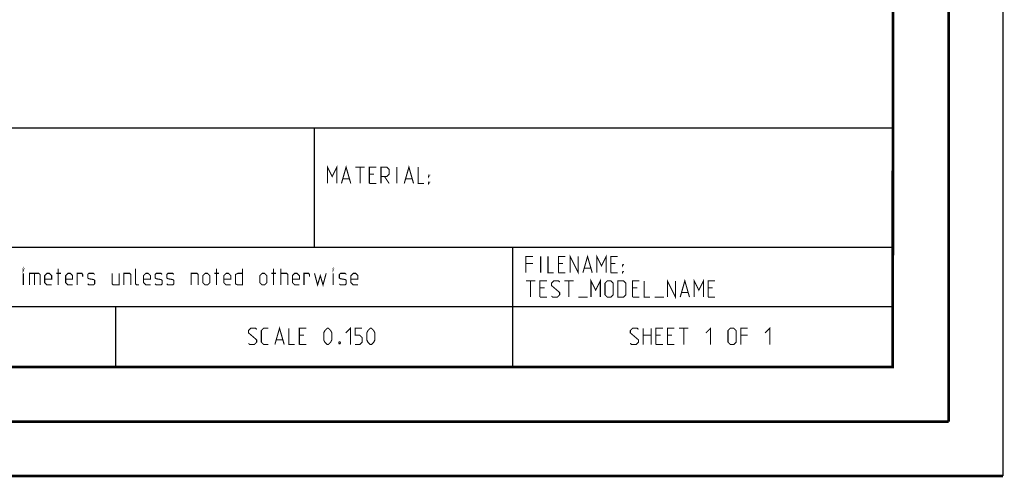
# Model space of a CAD drawing. Header units: millimetres. Extents: x 0 to 420, y 0 to 297.
# Tile 49 of 130: x 329 to 420, y 0 to 42. Entities that reach past the tile are written whole.
import ezdxf

# ---------------------------------------------------------------- set-up
doc = ezdxf.new("R2010")
doc.units = ezdxf.units.MM
doc.header["$LTSCALE"] = 23.1
doc.layers.get('0').update_dxf_attribs({"linetype": 'CONTINUOUS'})

msp = doc.modelspace()

# ---------------------------------------------------------------- linework, layer by layer
at = {"color": 7, "linetype": 'CONTINUOUS'}
for p, q in [((420, 297), (420, 0)), ((410, 287), (409.83, 10.109)), ((409.86, 10.074), (25.007, 10.013))]:
    msp.add_line(p, q, dxfattribs=at)
at = {"color": 2, "linetype": 'CONTINUOUS'}
for p, q in [((409.81, 81.495), (409.81, 10.125)), ((301.69, 32.085), (409.81, 32.085)), ((356.53, 32.085), (356.53, 21.105)), ((301.69, 21.105), (409.81, 21.105)), ((374.81, 21.105), (374.81, 10.125)), ((301.69, 15.615), (409.81, 15.615)), ((338.25, 15.615), (338.25, 10.125)), ((246.85, 10.125), (409.81, 10.125))]:
    msp.add_line(p, q, dxfattribs=at)
at = {"color": 7, "linetype": 'CONTINUOUS', "const_width": 0.25}
for points in [[(415, 5), (415, 292)], [(410, 287), (409.847, 9.923)], [(409.831, 10.048), (25, 10)], [(20, 5), (415, 5)], [(420, 0), (0, 0)]]:
    msp.add_lwpolyline(points, dxfattribs=at)
at = {"color": 2, "linetype": 'CONTINUOUS', "const_width": 0.1}
for points in [[(357.771, 26.97), (357.771, 28.47), (358.199, 27.613), (358.628, 28.47), (358.628, 26.97)], [(359.056, 26.97), (359.485, 28.47), (359.914, 26.97)], [(360.342, 28.47), (361.199, 28.47)], [(360.771, 26.97), (360.771, 28.47)], [(361.628, 26.97), (361.628, 28.47), (362.271, 28.47)], [(362.699, 26.97), (362.699, 28.47), (363.235, 28.47), (363.449, 28.256), (363.449, 27.827), (363.235, 27.613), (362.699, 27.613)], [(364.164, 26.97), (364.164, 28.47)], [(364.842, 26.97), (365.271, 28.47), (365.699, 26.97)], [(366.128, 28.47), (366.128, 26.97), (366.664, 26.97)], [(359.199, 27.398), (359.771, 27.398)], [(362.056, 27.827), (361.628, 27.827)], [(363.021, 27.613), (363.449, 26.97)], [(364.985, 27.398), (365.556, 27.398)], [(367.092, 27.613), (367.092, 27.72), (367.164, 27.72), (367.092, 27.613)], [(361.628, 26.97), (362.271, 26.97)], [(367.092, 26.97), (367.092, 27.077), (367.164, 27.077), (367.092, 26.97)], [(376.051, 18.735), (376.051, 20.235), (376.694, 20.235)], [(377.408, 18.735), (377.408, 20.235)], [(378.086, 20.235), (378.086, 18.735), (378.622, 18.735)], [(379.051, 18.735), (379.051, 20.235), (379.694, 20.235)], [(380.122, 18.735), (380.122, 20.235), (380.872, 18.735), (380.872, 20.235)], [(381.301, 18.735), (381.729, 20.235), (382.158, 18.735)], [(382.586, 18.735), (382.586, 20.235), (383.015, 19.378), (383.444, 20.235), (383.444, 18.735)], [(383.872, 18.735), (383.872, 20.235), (384.515, 20.235)], [(329.752, 19.003), (329.752, 19.11), (329.788, 19.11), (329.752, 19.003)], [(332.966, 17.61), (332.966, 19.11)], [(340.395, 17.61), (340.181, 17.61), (340.074, 17.717), (340.074, 19.11)], [(347.538, 17.61), (347.538, 19.11)], [(349.931, 19.11), (349.931, 17.61), (349.502, 17.61), (349.288, 17.717), (349.288, 18.574), (349.502, 18.681), (349.931, 18.681)], [(352.788, 17.61), (352.788, 19.11)], [(353.466, 17.61), (353.466, 19.11)], [(358.288, 19.003), (358.288, 19.11), (358.324, 19.11), (358.288, 19.003)], [(376.694, 19.592), (376.051, 19.592)], [(379.479, 19.592), (379.051, 19.592)], [(381.444, 19.163), (382.015, 19.163)], [(384.301, 19.592), (383.872, 19.592)], [(384.944, 19.378), (384.944, 19.485), (385.015, 19.485), (384.944, 19.378)], [(329.752, 17.61), (329.752, 18.681)], [(330.324, 17.61), (330.324, 18.681), (331.181, 18.681), (331.288, 18.574), (331.288, 17.61)], [(330.788, 18.681), (330.788, 17.61)], [(332.359, 17.61), (331.931, 17.61), (331.716, 17.824), (331.716, 18.467), (331.931, 18.681), (332.145, 18.681), (332.359, 18.467), (332.359, 18.146), (331.716, 18.146)], [(332.788, 18.681), (333.216, 18.681)], [(334.288, 17.61), (333.859, 17.61), (333.645, 17.824), (333.645, 18.467), (333.859, 18.681), (334.074, 18.681), (334.288, 18.467), (334.288, 18.146), (333.645, 18.146)], [(334.716, 17.61), (334.716, 18.681), (335.145, 18.681), (335.216, 18.574), (335.216, 18.36)], [(335.681, 17.717), (335.788, 17.61), (336.216, 17.61), (336.324, 17.717), (336.324, 18.038), (336.216, 18.11), (335.788, 18.181), (335.681, 18.253), (335.681, 18.574), (335.788, 18.681), (336.216, 18.681), (336.324, 18.574)], [(337.931, 18.681), (337.931, 17.717), (338.038, 17.61), (338.574, 17.61), (338.574, 18.681)], [(339.002, 17.61), (339.002, 18.681), (339.538, 18.681), (339.645, 18.574), (339.645, 17.61)], [(341.466, 17.61), (341.038, 17.61), (340.824, 17.824), (340.824, 18.467), (341.038, 18.681), (341.252, 18.681), (341.466, 18.467), (341.466, 18.146), (340.824, 18.146)], [(341.895, 17.717), (342.002, 17.61), (342.431, 17.61), (342.538, 17.717), (342.538, 18.038), (342.431, 18.11), (342.002, 18.181), (341.895, 18.253), (341.895, 18.574), (342.002, 18.681), (342.431, 18.681), (342.538, 18.574)], [(342.966, 17.717), (343.074, 17.61), (343.502, 17.61), (343.609, 17.717), (343.609, 18.038), (343.502, 18.11), (343.074, 18.181), (342.966, 18.253), (342.966, 18.574), (343.074, 18.681), (343.502, 18.681), (343.609, 18.574)], [(345.216, 17.61), (345.216, 18.681), (345.752, 18.681), (345.859, 18.574), (345.859, 17.61)], [(346.288, 17.824), (346.288, 18.467), (346.502, 18.681), (346.716, 18.681), (346.931, 18.467), (346.931, 17.824), (346.716, 17.61), (346.502, 17.61), (346.288, 17.824)], [(347.359, 18.681), (347.788, 18.681)], [(348.859, 17.61), (348.431, 17.61), (348.216, 17.824), (348.216, 18.467), (348.431, 18.681), (348.645, 18.681), (348.859, 18.467), (348.859, 18.146), (348.216, 18.146)], [(351.538, 17.824), (351.538, 18.467), (351.752, 18.681), (351.966, 18.681), (352.181, 18.467), (352.181, 17.824), (351.966, 17.61), (351.752, 17.61), (351.538, 17.824)], [(352.609, 18.681), (353.038, 18.681)], [(353.466, 18.681), (354.002, 18.681), (354.109, 18.574), (354.109, 17.61)], [(355.181, 17.61), (354.752, 17.61), (354.538, 17.824), (354.538, 18.467), (354.752, 18.681), (354.966, 18.681), (355.181, 18.467), (355.181, 18.146), (354.538, 18.146)], [(355.609, 17.61), (355.609, 18.681), (356.038, 18.681), (356.109, 18.574), (356.109, 18.36)], [(356.574, 18.681), (356.859, 17.61), (357.109, 18.467), (357.359, 17.61), (357.645, 18.681)], [(358.288, 17.61), (358.288, 18.681)], [(358.859, 17.717), (358.966, 17.61), (359.395, 17.61), (359.502, 17.717), (359.502, 18.038), (359.395, 18.11), (358.966, 18.181), (358.859, 18.253), (358.859, 18.574), (358.966, 18.681), (359.395, 18.681), (359.502, 18.574)], [(360.574, 17.61), (360.145, 17.61), (359.931, 17.824), (359.931, 18.467), (360.145, 18.681), (360.359, 18.681), (360.574, 18.467), (360.574, 18.146), (359.931, 18.146)], [(379.051, 18.735), (379.694, 18.735)], [(382.051, 16.485), (382.051, 17.985), (382.479, 17.128), (382.908, 17.985), (382.908, 16.485)], [(383.872, 18.735), (384.515, 18.735)], [(384.944, 18.735), (384.944, 18.842), (385.015, 18.842), (384.944, 18.735)], [(389.086, 16.485), (389.086, 17.985), (389.836, 16.485), (389.836, 17.985)], [(390.265, 16.485), (390.694, 17.985), (391.122, 16.485)], [(391.551, 16.485), (391.551, 17.985), (391.979, 17.128), (392.408, 17.985), (392.408, 16.485)], [(376.051, 17.985), (376.908, 17.985)], [(376.479, 16.485), (376.479, 17.985)], [(377.336, 16.485), (377.336, 17.985), (377.979, 17.985)], [(377.765, 17.342), (377.336, 17.342)], [(378.408, 16.592), (378.515, 16.485), (378.944, 16.485), (379.158, 16.699), (379.158, 16.913), (378.408, 17.556), (378.408, 17.771), (378.622, 17.985), (379.051, 17.985), (379.158, 17.878)], [(379.586, 17.985), (380.444, 17.985)], [(380.015, 16.485), (380.015, 17.985)], [(383.336, 16.699), (383.336, 17.771), (383.551, 17.985), (383.872, 17.985), (384.086, 17.771), (384.086, 16.699), (383.872, 16.485), (383.551, 16.485), (383.336, 16.699)], [(384.515, 16.485), (384.515, 17.985), (385.051, 17.985), (385.265, 17.771), (385.265, 16.699), (385.051, 16.485), (384.515, 16.485)], [(385.872, 16.485), (385.872, 17.985), (386.515, 17.985)], [(386.301, 17.342), (385.872, 17.342)], [(386.944, 17.985), (386.944, 16.485), (387.479, 16.485)], [(392.836, 16.485), (392.836, 17.985), (393.479, 17.985)], [(393.265, 17.342), (392.836, 17.342)], [(377.336, 16.485), (377.979, 16.485)], [(380.872, 16.485), (381.729, 16.485)], [(385.872, 16.485), (386.515, 16.485)], [(387.908, 16.485), (388.765, 16.485)], [(390.408, 16.913), (390.979, 16.913)], [(392.836, 16.485), (393.479, 16.485)], [(350.494, 12.227), (350.601, 12.12), (351.03, 12.12), (351.244, 12.334), (351.244, 12.548), (350.494, 13.191), (350.494, 13.406), (350.708, 13.62), (351.137, 13.62), (351.244, 13.513)], [(352.315, 12.12), (351.887, 12.12), (351.673, 12.334), (351.673, 13.406), (351.887, 13.62), (352.315, 13.62)], [(352.923, 12.12), (353.351, 13.62), (353.78, 12.12)], [(354.208, 13.62), (354.208, 12.12), (354.744, 12.12)], [(355.173, 12.12), (355.173, 13.62), (355.815, 13.62)], [(357.423, 12.548), (357.423, 13.191), (357.53, 13.406), (357.744, 13.62), (357.851, 13.62), (358.065, 13.406), (358.173, 13.191), (358.173, 12.548), (358.065, 12.334), (357.851, 12.12), (357.744, 12.12), (357.53, 12.334), (357.423, 12.548)], [(359.458, 13.191), (359.887, 13.62), (359.887, 12.12)], [(360.315, 12.12), (360.744, 12.12), (360.958, 12.334), (360.958, 12.763), (360.744, 12.977), (360.315, 12.977), (360.315, 13.62), (360.958, 13.62)], [(361.387, 12.548), (361.387, 13.191), (361.494, 13.406), (361.708, 13.62), (361.815, 13.62), (362.03, 13.406), (362.137, 13.191), (362.137, 12.548), (362.03, 12.334), (361.815, 12.12), (361.708, 12.12), (361.494, 12.334), (361.387, 12.548)], [(385.667, 12.227), (385.774, 12.12), (386.203, 12.12), (386.417, 12.334), (386.417, 12.548), (385.667, 13.191), (385.667, 13.406), (385.881, 13.62), (386.31, 13.62), (386.417, 13.513)], [(386.845, 12.12), (386.845, 13.62)], [(387.595, 13.62), (387.595, 12.12)], [(388.024, 12.12), (388.024, 13.62), (388.667, 13.62)], [(389.095, 12.12), (389.095, 13.62), (389.738, 13.62)], [(390.167, 13.62), (391.024, 13.62)], [(390.595, 12.12), (390.595, 13.62)], [(392.631, 13.191), (393.06, 13.62), (393.06, 12.12)], [(394.667, 12.334), (394.667, 13.406), (394.881, 13.62), (395.203, 13.62), (395.417, 13.406), (395.417, 12.334), (395.203, 12.12), (394.881, 12.12), (394.667, 12.334)], [(395.845, 12.12), (395.845, 13.62), (396.488, 13.62)], [(398.095, 13.191), (398.524, 13.62), (398.524, 12.12)], [(355.601, 12.977), (355.173, 12.977)], [(386.845, 12.977), (387.595, 12.977)], [(388.453, 12.977), (388.024, 12.977)], [(389.524, 12.977), (389.095, 12.977)], [(396.488, 12.977), (395.845, 12.977)], [(353.065, 12.548), (353.637, 12.548)], [(355.173, 12.12), (355.815, 12.12)], [(358.923, 12.37), (358.958, 12.298), (358.958, 12.263), (358.923, 12.191), (358.851, 12.191), (358.815, 12.263), (358.815, 12.298), (358.851, 12.37), (358.923, 12.37)], [(388.024, 12.12), (388.667, 12.12)], [(389.095, 12.12), (389.738, 12.12)]]:
    msp.add_lwpolyline(points, dxfattribs=at)

doc.saveas('drawing.dxf')
